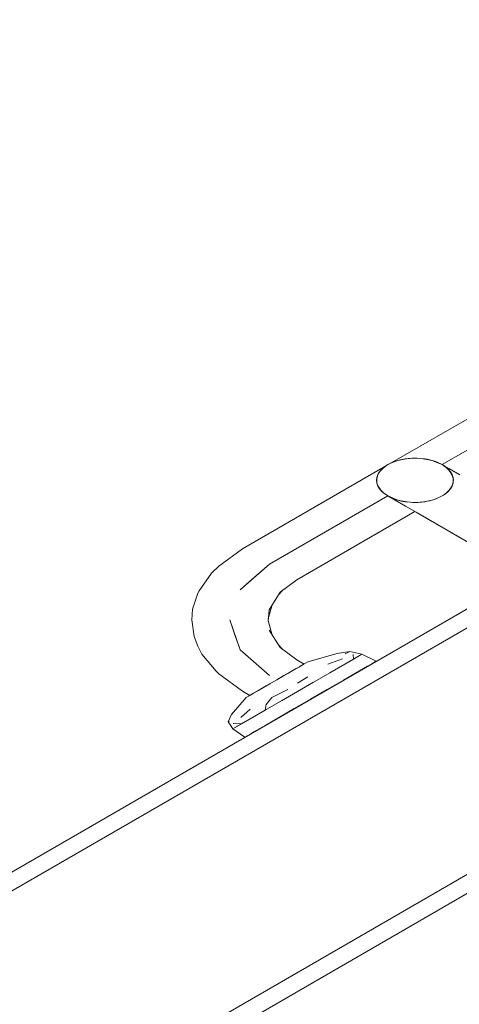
# Model space of a CAD drawing. Header units: millimetres. Extents: x 2 to 902, y -447 to 199.
# Tile 184 of 256: x 39.071 to 39.997, y 82.536 to 84.61. Entities that reach past the tile are written whole.
import ezdxf

# ---------------------------------------------------------------- set-up
doc = ezdxf.new("R2010")
doc.units = ezdxf.units.MM
doc.header["$MEASUREMENT"] = 0
doc.layers.add('IFC-Elemento terminal-Contorno', color=253, linetype='Continuous', lineweight=5)
doc.layers.add('IFC-Parede padrão-Contorno', color=44, linetype='Continuous', lineweight=5)

msp = doc.modelspace()

# ---------------------------------------------------------------- linework, layer by layer
at = {"layer": 'IFC-Elemento terminal-Contorno', "lineweight": 5}
for p, q in [((39.961, 83.6728), (40.58, 84.0302)), ((39.8498, 83.6744), (40.3161, 83.9433)), ((39.8498, 83.6744), (40.3161, 83.9433)), ((39.8634, 83.6802), (39.8729, 83.6829)), ((39.8634, 83.6802), (39.8729, 83.6829)), ((39.8676, 83.6814), (39.8785, 83.684)), ((39.8676, 83.6814), (39.8785, 83.684)), ((39.8676, 83.6814), (39.8729, 83.6829)), ((39.8676, 83.6814), (39.8729, 83.6829)), ((39.8729, 83.6829), (39.8829, 83.6849)), ((39.8729, 83.6829), (39.8829, 83.6849)), ((39.8729, 83.6829), (39.8785, 83.684)), ((39.8729, 83.6829), (39.8785, 83.684)), ((39.8784, 83.684), (39.8896, 83.6856)), ((39.8784, 83.684), (39.8896, 83.6856)), ((39.8829, 83.6849), (39.8933, 83.6861)), ((39.8829, 83.6849), (39.8933, 83.6861)), ((39.8896, 83.6856), (39.897, 83.6862)), ((39.8896, 83.6856), (39.897, 83.6862)), ((39.8896, 83.6856), (39.8933, 83.6861)), ((39.8896, 83.6856), (39.8933, 83.6861)), ((39.8933, 83.6861), (39.9038, 83.6865)), ((39.8933, 83.6861), (39.9038, 83.6865)), ((39.8933, 83.6861), (39.897, 83.6862)), ((39.8933, 83.6861), (39.897, 83.6862)), ((39.897, 83.6862), (39.9085, 83.6863)), ((39.897, 83.6862), (39.9085, 83.6863)), ((39.9038, 83.6865), (39.9144, 83.6861)), ((39.9038, 83.6865), (39.9144, 83.6861)), ((39.9085, 83.6863), (39.9201, 83.6854)), ((39.9085, 83.6863), (39.9144, 83.6861)), ((39.9085, 83.6863), (39.9201, 83.6854)), ((39.9085, 83.6863), (39.9144, 83.6861)), ((39.9144, 83.6861), (39.9201, 83.6854)), ((39.9144, 83.6861), (39.9201, 83.6854)), ((39.9201, 83.6854), (39.9248, 83.6849)), ((39.9201, 83.6854), (39.933, 83.6831)), ((39.9201, 83.6854), (39.9248, 83.6849)), ((39.9201, 83.6854), (39.933, 83.6831)), ((39.9248, 83.6849), (39.9293, 83.6841)), ((39.9248, 83.6849), (39.9293, 83.6841)), ((39.9285, 83.6839), (39.9348, 83.6829)), ((39.9285, 83.6839), (39.9348, 83.6829)), ((39.9293, 83.6841), (39.9348, 83.6829)), ((39.9293, 83.6841), (39.9348, 83.6829)), ((39.933, 83.6831), (39.942, 83.6809)), ((39.933, 83.6831), (39.9401, 83.6815)), ((39.933, 83.6831), (39.942, 83.6809)), ((39.933, 83.6831), (39.9401, 83.6815)), ((39.9348, 83.6829), (39.9401, 83.6815)), ((39.9348, 83.6829), (39.9401, 83.6815)), ((39.5402, 83.4958), (39.8439, 83.671)), ((39.5402, 83.4958), (39.8439, 83.671)), ((39.8291, 83.6577), (39.8338, 83.6631)), ((39.8291, 83.6577), (39.8338, 83.6631)), ((39.8308, 83.6596), (39.8364, 83.6654)), ((39.8308, 83.6596), (39.8364, 83.6654)), ((39.8338, 83.6631), (39.8397, 83.6682)), ((39.8338, 83.6631), (39.8397, 83.6682)), ((39.8364, 83.6654), (39.8437, 83.6709)), ((39.8364, 83.6654), (39.8437, 83.6709)), ((39.8364, 83.6654), (39.8397, 83.6682)), ((39.8364, 83.6654), (39.8397, 83.6682)), ((39.8397, 83.6682), (39.8467, 83.6728)), ((39.8397, 83.6682), (39.8439, 83.671)), ((39.8397, 83.6682), (39.8439, 83.671)), ((39.8436, 83.6707), (39.8518, 83.6754)), ((39.8436, 83.6708), (39.8518, 83.6754)), ((39.8436, 83.6708), (39.8467, 83.6728)), ((39.8467, 83.6728), (39.8546, 83.6768)), ((39.8467, 83.6728), (39.8546, 83.6768)), ((39.8518, 83.6754), (39.8577, 83.678)), ((39.8518, 83.6754), (39.8577, 83.678)), ((39.8518, 83.6754), (39.8546, 83.6768)), ((39.8518, 83.6754), (39.8546, 83.6768)), ((39.8546, 83.6768), (39.8634, 83.6802)), ((39.8546, 83.6768), (39.8634, 83.6802)), ((39.8546, 83.6768), (39.8577, 83.678)), ((39.8546, 83.6768), (39.8577, 83.678)), ((39.8577, 83.678), (39.8676, 83.6814)), ((39.8577, 83.678), (39.8676, 83.6814)), ((39.9401, 83.6815), (39.942, 83.6809)), ((39.9401, 83.6815), (39.942, 83.6809)), ((39.942, 83.6809), (39.9497, 83.6775)), ((39.942, 83.6809), (39.9497, 83.6775)), ((39.9423, 83.6808), (39.9439, 83.6803)), ((39.9423, 83.6808), (39.9439, 83.6803)), ((39.9425, 83.6807), (39.9491, 83.6785)), ((39.9425, 83.6807), (39.9491, 83.6785)), ((39.9439, 83.6803), (39.9491, 83.6785)), ((39.9439, 83.6803), (39.9491, 83.6785)), ((39.9439, 83.6803), (39.9442, 83.6802)), ((39.9491, 83.6785), (39.961, 83.6728)), ((39.9491, 83.6785), (39.961, 83.6728)), ((39.9497, 83.6775), (39.961, 83.6728)), ((39.9497, 83.6775), (39.961, 83.6728)), ((39.9497, 83.6775), (39.961, 83.6728)), ((39.9497, 83.6775), (39.961, 83.6728)), ((39.9665, 83.6696), (39.961, 83.6728)), ((39.9674, 83.6684), (39.961, 83.6728)), ((39.9665, 83.6696), (39.961, 83.6728)), ((39.9674, 83.6684), (39.961, 83.6728)), ((39.9715, 83.6667), (39.9665, 83.6696)), ((39.9715, 83.6667), (39.9665, 83.6696)), ((39.9713, 83.6654), (39.9674, 83.6684)), ((39.9702, 83.6664), (39.9674, 83.6684)), ((39.9713, 83.6654), (39.9674, 83.6684)), ((39.9702, 83.6664), (39.9674, 83.6684)), ((39.9708, 83.666), (39.9702, 83.6664)), ((39.9713, 83.6654), (39.9702, 83.6664)), ((39.9708, 83.666), (39.9702, 83.6664)), ((39.9713, 83.6654), (39.9702, 83.6664)), ((39.9738, 83.6631), (39.9706, 83.6661)), ((39.9738, 83.6631), (39.9706, 83.6661)), ((39.9711, 83.6656), (39.9708, 83.666)), ((39.976, 83.6606), (39.9711, 83.6657)), ((39.976, 83.6606), (39.9713, 83.6654)), ((39.9764, 83.6639), (39.9715, 83.6667)), ((39.9764, 83.6639), (39.9715, 83.6667)), ((39.9785, 83.6577), (39.9738, 83.6631)), ((39.9785, 83.6577), (39.9738, 83.6631)), ((39.9984, 83.6512), (39.9764, 83.6639)), ((39.9984, 83.6512), (39.9764, 83.6639)), ((39.823, 83.6398), (39.8237, 83.6459)), ((39.823, 83.6398), (39.8237, 83.6459)), ((39.8233, 83.6425), (39.8248, 83.6492)), ((39.8233, 83.6425), (39.8248, 83.6492)), ((39.8233, 83.6425), (39.8237, 83.6459)), ((39.8233, 83.6425), (39.8237, 83.6459)), ((39.8234, 83.6359), (39.8233, 83.6425)), ((39.8234, 83.6359), (39.8233, 83.6425)), ((39.8237, 83.6459), (39.8257, 83.6519)), ((39.8237, 83.6459), (39.8257, 83.6519)), ((39.8237, 83.6459), (39.8248, 83.6492)), ((39.8237, 83.6459), (39.8248, 83.6492)), ((39.8248, 83.6492), (39.8279, 83.6556)), ((39.8248, 83.6492), (39.8279, 83.6556)), ((39.8257, 83.6519), (39.8291, 83.6577)), ((39.8257, 83.6519), (39.8279, 83.6556)), ((39.8279, 83.6556), (39.8308, 83.6596)), ((39.8279, 83.6556), (39.8308, 83.6596)), ((39.8279, 83.6556), (39.8291, 83.6577)), ((39.8279, 83.6556), (39.8291, 83.6577)), ((39.8291, 83.6577), (39.8308, 83.6596)), ((39.8291, 83.6577), (39.8308, 83.6596)), ((39.9804, 83.6545), (39.976, 83.6606)), ((39.9785, 83.6577), (39.976, 83.6606)), ((39.9803, 83.6545), (39.976, 83.6606)), ((39.9785, 83.6577), (39.976, 83.6606)), ((39.9804, 83.6545), (39.9785, 83.6577)), ((39.9803, 83.6545), (39.9785, 83.6577)), ((39.9819, 83.6519), (39.9785, 83.6577)), ((39.9819, 83.6519), (39.9803, 83.6545)), ((39.9832, 83.648), (39.9804, 83.6545)), ((39.9832, 83.648), (39.9804, 83.6545)), ((39.9832, 83.648), (39.9819, 83.6519)), ((39.9832, 83.648), (39.9819, 83.6519)), ((39.9842, 83.6437), (39.9832, 83.648)), ((39.984, 83.6459), (39.9832, 83.648)), ((39.9842, 83.6437), (39.9832, 83.648)), ((39.984, 83.6459), (39.9832, 83.648)), ((39.9842, 83.6437), (39.984, 83.6459)), ((39.9842, 83.6437), (39.984, 83.6459)), ((39.9847, 83.6398), (39.9842, 83.6437)), ((39.9844, 83.6371), (39.9842, 83.6437)), ((39.9847, 83.6398), (39.9842, 83.6437)), ((39.9844, 83.6371), (39.9842, 83.6437)), ((39.8237, 83.6337), (39.823, 83.6398)), ((39.8234, 83.6359), (39.823, 83.6398)), ((39.8244, 83.6316), (39.8234, 83.6359)), ((39.8237, 83.6337), (39.8234, 83.6359)), ((39.8244, 83.6316), (39.8234, 83.6359)), ((39.8237, 83.6337), (39.8234, 83.6359)), ((39.8258, 83.6277), (39.8237, 83.6337)), ((39.8244, 83.6316), (39.8237, 83.6337)), ((39.8258, 83.6277), (39.8237, 83.6337)), ((39.8244, 83.6316), (39.8237, 83.6337)), ((39.8273, 83.6251), (39.8244, 83.6316)), ((39.8273, 83.6251), (39.8244, 83.6316)), ((39.8291, 83.6219), (39.8258, 83.6277)), ((39.8273, 83.6251), (39.8258, 83.6277)), ((39.8317, 83.619), (39.8273, 83.6251)), ((39.8291, 83.6219), (39.8273, 83.6251)), ((39.8317, 83.619), (39.8273, 83.6251)), ((39.8291, 83.6219), (39.8273, 83.6251)), ((39.8317, 83.619), (39.8291, 83.6219)), ((39.8338, 83.6165), (39.8291, 83.6219)), ((39.8317, 83.619), (39.8291, 83.6219)), ((39.8338, 83.6165), (39.8291, 83.6219)), ((39.9738, 83.6165), (39.9785, 83.6219)), ((39.9768, 83.62), (39.9797, 83.624)), ((39.9768, 83.62), (39.9797, 83.624)), ((39.9768, 83.62), (39.9785, 83.6219)), ((39.9768, 83.62), (39.9785, 83.6219)), ((39.9785, 83.6219), (39.9819, 83.6277)), ((39.9785, 83.6219), (39.9797, 83.624)), ((39.9785, 83.6219), (39.9797, 83.624)), ((39.9797, 83.624), (39.9828, 83.6304)), ((39.9797, 83.624), (39.9828, 83.6304)), ((39.9797, 83.624), (39.9819, 83.6277)), ((39.9819, 83.6277), (39.9828, 83.6304)), ((39.9819, 83.6277), (39.9828, 83.6304)), ((39.9828, 83.6304), (39.9844, 83.6371)), ((39.9828, 83.6304), (39.9844, 83.6371)), ((39.9828, 83.6304), (39.984, 83.6337)), ((39.9828, 83.6304), (39.984, 83.6337)), ((39.984, 83.6337), (39.9844, 83.6371)), ((39.984, 83.6337), (39.9844, 83.6371)), ((39.9843, 83.6371), (39.9847, 83.6398)), ((39.9844, 83.6371), (39.9847, 83.6398)), ((39.5973, 83.4629), (39.8467, 83.6068)), ((39.8366, 83.6139), (39.8317, 83.619)), ((39.8366, 83.6139), (39.8317, 83.619)), ((39.8366, 83.6139), (39.8338, 83.6165)), ((39.8366, 83.6139), (39.8338, 83.6165)), ((39.8403, 83.6112), (39.8362, 83.6143)), ((39.8403, 83.6112), (39.8362, 83.6143)), ((39.8375, 83.6132), (39.8363, 83.6142)), ((39.8375, 83.6132), (39.8363, 83.6142)), ((39.8369, 83.6136), (39.8365, 83.6141)), ((39.8375, 83.6132), (39.8369, 83.6136)), ((39.8375, 83.6132), (39.8369, 83.6136)), ((39.8467, 83.6068), (39.8375, 83.6132)), ((39.8403, 83.6112), (39.8375, 83.6132)), ((39.8467, 83.6068), (39.8403, 83.6112)), ((39.8467, 83.6068), (39.8403, 83.6112)), ((39.8467, 83.6068), (39.8585, 83.6011)), ((39.8522, 83.6036), (39.8467, 83.6068)), ((39.8467, 83.6068), (39.8579, 83.6021)), ((39.8621, 83.5979), (39.8467, 83.6068)), ((39.8572, 83.6007), (39.8467, 83.6068)), ((39.8467, 83.6068), (39.8585, 83.6011)), ((39.8467, 83.6068), (39.8579, 83.6021)), ((39.8522, 83.6036), (39.8467, 83.6068)), ((39.8467, 83.6068), (39.8579, 83.6021)), ((39.8572, 83.6007), (39.8522, 83.6036)), ((39.8621, 83.5979), (39.8522, 83.6036)), ((39.8621, 83.5979), (39.8572, 83.6007)), ((39.8579, 83.6021), (39.8656, 83.5987)), ((39.8579, 83.6021), (39.8656, 83.5987)), ((39.8585, 83.6011), (39.8651, 83.5989)), ((39.8585, 83.6011), (39.8637, 83.5993)), ((39.8585, 83.6011), (39.8651, 83.5989)), ((39.8585, 83.6011), (39.8637, 83.5993)), ((39.8634, 83.5994), (39.8637, 83.5993)), ((39.8634, 83.5994), (39.8637, 83.5993)), ((39.9348, 83.5967), (39.9442, 83.5994)), ((39.94, 83.5982), (39.9499, 83.6016)), ((39.94, 83.5982), (39.9499, 83.6016)), ((39.94, 83.5982), (39.9442, 83.5994)), ((39.9442, 83.5994), (39.953, 83.6028)), ((39.9442, 83.5994), (39.9499, 83.6016)), ((39.9499, 83.6016), (39.9558, 83.6042)), ((39.9499, 83.6016), (39.9558, 83.6042)), ((39.9499, 83.6016), (39.953, 83.6028)), ((39.9499, 83.6016), (39.953, 83.6028)), ((39.953, 83.6028), (39.961, 83.6068)), ((39.953, 83.6028), (39.9558, 83.6042)), ((39.953, 83.6028), (39.9558, 83.6042)), ((39.9558, 83.6042), (39.9641, 83.6088)), ((39.9558, 83.6042), (39.9641, 83.6088)), ((39.9558, 83.6042), (39.961, 83.6068)), ((39.961, 83.6068), (39.9641, 83.6088)), ((39.961, 83.6068), (39.9641, 83.6088)), ((39.9638, 83.6086), (39.9679, 83.6114)), ((39.9638, 83.6086), (39.9679, 83.6114)), ((39.9641, 83.6088), (39.9712, 83.6142)), ((39.9641, 83.6088), (39.9712, 83.6142)), ((39.9679, 83.6114), (39.9738, 83.6165)), ((39.9679, 83.6114), (39.9712, 83.6142)), ((39.9679, 83.6114), (39.9712, 83.6142)), ((39.9712, 83.6142), (39.9768, 83.62)), ((39.9712, 83.6142), (39.9769, 83.62)), ((39.9712, 83.6142), (39.9738, 83.6165)), ((39.9738, 83.6165), (39.9768, 83.62)), ((39.8841, 83.5852), (39.8621, 83.5979)), ((39.8841, 83.5852), (39.8621, 83.5979)), ((39.8637, 83.5993), (39.8653, 83.5988)), ((39.8637, 83.5993), (39.8653, 83.5988)), ((39.8656, 83.5987), (39.8746, 83.5965)), ((39.8656, 83.5987), (39.8675, 83.5981)), ((39.8656, 83.5987), (39.8746, 83.5965)), ((39.8656, 83.5987), (39.8675, 83.5981)), ((39.8675, 83.5981), (39.8729, 83.5967)), ((39.8675, 83.5981), (39.8746, 83.5965)), ((39.8675, 83.5981), (39.8729, 83.5967)), ((39.8675, 83.5981), (39.8746, 83.5965)), ((39.8729, 83.5967), (39.8784, 83.5955)), ((39.8729, 83.5967), (39.8791, 83.5957)), ((39.8729, 83.5967), (39.8784, 83.5955)), ((39.8729, 83.5967), (39.8791, 83.5957)), ((39.8746, 83.5965), (39.8875, 83.5942)), ((39.8746, 83.5965), (39.8875, 83.5942)), ((39.8784, 83.5955), (39.8829, 83.5947)), ((39.8784, 83.5955), (39.8829, 83.5947)), ((39.8829, 83.5947), (39.8875, 83.5942)), ((39.8829, 83.5947), (39.8933, 83.5935)), ((39.9061, 83.5725), (39.8841, 83.5852)), ((39.9061, 83.5725), (39.8841, 83.5852)), ((39.8875, 83.5942), (39.8991, 83.5933)), ((39.8875, 83.5942), (39.8933, 83.5935)), ((39.8875, 83.5942), (39.8991, 83.5933)), ((39.8875, 83.5942), (39.8933, 83.5935)), ((39.8933, 83.5935), (39.8991, 83.5933)), ((39.8933, 83.5935), (39.8991, 83.5933)), ((39.8991, 83.5933), (39.9106, 83.5934)), ((39.8991, 83.5933), (39.9106, 83.5934)), ((39.8991, 83.5933), (39.9038, 83.5931)), ((39.8991, 83.5933), (39.9038, 83.5931)), ((39.9038, 83.5931), (39.9144, 83.5935)), ((39.9038, 83.5931), (39.9106, 83.5934)), ((39.9106, 83.5934), (39.918, 83.594)), ((39.9106, 83.5934), (39.918, 83.594)), ((39.9106, 83.5934), (39.9144, 83.5935)), ((39.9106, 83.5934), (39.9144, 83.5935)), ((39.9144, 83.5935), (39.9248, 83.5947)), ((39.9144, 83.5935), (39.918, 83.594)), ((39.9144, 83.5935), (39.918, 83.594)), ((39.918, 83.594), (39.9292, 83.5956)), ((39.918, 83.5939), (39.9292, 83.5956)), ((39.918, 83.594), (39.9248, 83.5947)), ((39.9248, 83.5947), (39.9292, 83.5956)), ((39.9248, 83.5947), (39.9292, 83.5956)), ((39.9292, 83.5956), (39.94, 83.5982)), ((39.9292, 83.5956), (39.94, 83.5982)), ((39.9292, 83.5956), (39.9348, 83.5967)), ((39.9292, 83.5956), (39.9348, 83.5967)), ((39.9348, 83.5967), (39.94, 83.5982)), ((39.9348, 83.5967), (39.94, 83.5982)), ((39.6545, 83.4299), (39.9037, 83.5739)), ((39.6545, 83.4299), (39.9037, 83.5739)), ((39.9389, 83.5535), (39.9061, 83.5725)), ((39.9718, 83.5345), (39.9061, 83.5725)), ((39.9389, 83.5535), (39.9061, 83.5725)), ((39.9718, 83.5345), (39.9389, 83.5535)), ((39.9718, 83.5345), (39.9389, 83.5535)), ((39.9967, 83.5202), (39.9718, 83.5345)), ((40.0494, 83.4897), (39.9718, 83.5345)), ((40.0216, 83.5058), (39.9967, 83.5202)), ((39.4902, 83.4592), (39.5402, 83.4958)), ((39.4902, 83.4592), (39.5402, 83.4958)), ((39.4752, 83.4443), (39.4902, 83.4592)), ((39.4752, 83.4443), (39.4902, 83.4592)), ((39.5352, 83.4091), (39.5973, 83.4629)), ((39.5551, 83.4264), (39.5973, 83.4629)), ((39.4489, 83.4072), (39.4752, 83.4443)), ((39.4489, 83.4072), (39.4752, 83.4443)), ((39.5352, 83.4091), (39.5551, 83.4264)), ((39.6197, 83.4041), (39.6545, 83.4299)), ((39.6197, 83.4041), (39.6545, 83.4299)), ((39.435, 83.3683), (39.4462, 83.4018)), ((39.435, 83.3683), (39.4462, 83.4018)), ((39.4462, 83.4018), (39.4489, 83.4072)), ((39.4462, 83.4018), (39.4489, 83.4072)), ((39.5961, 83.3673), (39.6197, 83.4041)), ((39.5961, 83.3673), (39.6197, 83.4041)), ((39.6155, 83.3976), (39.6237, 83.407)), ((39.6155, 83.3976), (39.6237, 83.407)), ((39.5944, 83.3479), (39.6029, 83.3778)), ((39.5944, 83.3479), (39.6029, 83.3778)), ((39.4334, 83.346), (39.435, 83.3683)), ((39.4334, 83.346), (39.435, 83.3683)), ((39.594, 83.3428), (39.5961, 83.3673)), ((39.594, 83.3428), (39.5961, 83.3673)), ((39.4382, 83.311), (39.4334, 83.346)), ((39.4382, 83.311), (39.4334, 83.346)), ((39.5352, 83.2824), (39.5134, 83.3458)), ((39.5243, 83.3141), (39.5134, 83.3458)), ((39.6029, 83.3137), (39.5941, 83.3447)), ((39.6029, 83.3137), (39.5941, 83.3447)), ((39.446, 83.2902), (39.4382, 83.311)), ((39.446, 83.2902), (39.4382, 83.311)), ((39.5352, 83.2824), (39.5243, 83.3141)), ((39.6197, 83.2875), (39.5961, 83.3243)), ((39.6197, 83.2875), (39.5961, 83.3243)), ((39.4548, 83.2734), (39.446, 83.2902)), ((39.4548, 83.2734), (39.446, 83.2902)), ((39.6237, 83.2846), (39.6156, 83.294)), ((39.6237, 83.2846), (39.6156, 83.294)), ((39.4845, 83.2378), (39.4548, 83.2734)), ((39.4845, 83.2378), (39.4548, 83.2734)), ((39.5974, 83.2287), (39.5352, 83.2824)), ((39.6545, 83.2617), (39.6197, 83.2875)), ((39.6545, 83.2617), (39.6197, 83.2875)), ((39.6777, 83.2573), (39.7395, 83.2751)), ((39.6777, 83.2573), (39.7395, 83.2751)), ((39.7395, 83.2751), (39.7529, 83.2771)), ((39.7395, 83.2751), (39.7529, 83.2771)), ((39.7529, 83.2771), (39.7663, 83.2792)), ((39.7529, 83.2771), (39.7663, 83.2792)), ((39.7566, 83.2743), (39.7635, 83.278)), ((39.7566, 83.2743), (39.7635, 83.278)), ((39.7635, 83.278), (39.7663, 83.2792)), ((39.7635, 83.278), (39.7663, 83.2792)), ((39.7663, 83.2792), (39.7792, 83.2763)), ((39.7663, 83.2792), (39.7792, 83.2763)), ((39.7739, 83.2628), (39.7732, 83.2729)), ((39.7739, 83.2628), (39.7732, 83.2729)), ((39.7739, 83.2628), (39.7921, 83.2733)), ((39.7792, 83.2763), (39.7921, 83.2733)), ((39.7792, 83.2763), (39.7921, 83.2733)), ((39.78, 83.2664), (39.7841, 83.2687)), ((39.7921, 83.2733), (39.8222, 83.2587)), ((39.7921, 83.2733), (39.8222, 83.2587)), ((39.5974, 83.2287), (39.575, 83.248)), ((39.6532, 83.2431), (39.6623, 83.2484)), ((39.6532, 83.2431), (39.6623, 83.2484)), ((39.67, 83.2528), (39.6545, 83.2617)), ((39.67, 83.2528), (39.6545, 83.2617)), ((39.6587, 83.2463), (39.6682, 83.2518)), ((39.6587, 83.2463), (39.6635, 83.2491)), ((39.6623, 83.2484), (39.668, 83.2517)), ((39.6635, 83.2491), (39.6682, 83.2518)), ((39.668, 83.2517), (39.67, 83.2528)), ((39.6682, 83.2518), (39.673, 83.2545)), ((39.6682, 83.2518), (39.673, 83.2545)), ((39.673, 83.2545), (39.6777, 83.2573)), ((39.673, 83.2545), (39.6777, 83.2573)), ((39.7202, 83.2525), (39.751, 83.2637)), ((39.7202, 83.2525), (39.751, 83.2637)), ((39.7241, 83.2341), (39.7739, 83.2628)), ((39.7241, 83.2341), (39.749, 83.2484)), ((39.7739, 83.2628), (39.78, 83.2664)), ((39.7783, 83.2334), (39.8037, 83.248)), ((39.8037, 83.248), (39.8129, 83.2534)), ((39.8129, 83.2534), (39.8222, 83.2587)), ((39.4902, 83.2324), (39.4845, 83.2378)), ((39.4902, 83.2324), (39.4845, 83.2378)), ((39.5402, 83.1957), (39.4902, 83.2324)), ((39.5402, 83.1957), (39.4902, 83.2324)), ((39.6128, 83.2198), (39.6276, 83.2284)), ((39.6128, 83.2198), (39.6276, 83.2284)), ((39.6128, 83.2198), (39.6243, 83.2264)), ((39.6128, 83.2198), (39.6243, 83.2264)), ((39.6243, 83.2264), (39.6358, 83.2331)), ((39.6243, 83.2264), (39.6358, 83.2331)), ((39.6276, 83.2284), (39.6414, 83.2363)), ((39.6276, 83.2284), (39.6414, 83.2363)), ((39.6358, 83.2331), (39.6587, 83.2463)), ((39.6358, 83.2331), (39.6472, 83.2397)), ((39.6414, 83.2363), (39.6532, 83.2431)), ((39.6472, 83.2397), (39.6587, 83.2463)), ((39.6561, 83.1948), (39.7241, 83.2341)), ((39.6561, 83.2128), (39.6781, 83.226)), ((39.6561, 83.2128), (39.6781, 83.226)), ((39.753, 83.2188), (39.7783, 83.2334)), ((39.5669, 83.1933), (39.5899, 83.2066)), ((39.5784, 83.1999), (39.5899, 83.2066)), ((39.5842, 83.2033), (39.598, 83.2113)), ((39.5842, 83.2033), (39.598, 83.2113)), ((39.5899, 83.2066), (39.6013, 83.2132)), ((39.5899, 83.2066), (39.6013, 83.2132)), ((39.598, 83.2113), (39.6128, 83.2198)), ((39.598, 83.2113), (39.6128, 83.2198)), ((39.6013, 83.2132), (39.6128, 83.2198)), ((39.6013, 83.2132), (39.6128, 83.2198)), ((39.6561, 83.1948), (39.6901, 83.2144)), ((39.7184, 83.1988), (39.753, 83.2188)), ((39.5557, 83.1868), (39.5402, 83.1957)), ((39.5557, 83.1868), (39.5402, 83.1957)), ((39.5479, 83.1823), (39.5527, 83.1851)), ((39.5479, 83.1823), (39.5527, 83.1851)), ((39.5527, 83.1851), (39.5574, 83.1878)), ((39.5527, 83.1851), (39.5574, 83.1878)), ((39.5557, 83.1868), (39.5576, 83.1879)), ((39.5574, 83.1878), (39.5622, 83.1906)), ((39.5574, 83.1878), (39.5622, 83.1906)), ((39.5576, 83.1879), (39.5633, 83.1912)), ((39.5576, 83.1879), (39.5633, 83.1912)), ((39.5622, 83.1906), (39.5669, 83.1933)), ((39.5622, 83.1906), (39.5669, 83.1933)), ((39.5633, 83.1912), (39.5724, 83.1965)), ((39.5633, 83.1912), (39.5724, 83.1965)), ((39.5669, 83.1933), (39.5784, 83.1999)), ((39.5724, 83.1965), (39.5842, 83.2033)), ((39.5881, 83.1556), (39.6561, 83.1948)), ((39.6021, 83.1821), (39.636, 83.1988)), ((39.6021, 83.1821), (39.636, 83.1988)), ((39.6221, 83.1752), (39.6561, 83.1948)), ((39.6838, 83.1788), (39.7184, 83.1988)), ((39.5171, 83.1467), (39.5479, 83.1823)), ((39.5171, 83.1467), (39.5479, 83.1823)), ((39.5881, 83.1556), (39.5902, 83.1678)), ((39.5881, 83.1556), (39.5902, 83.1678)), ((39.5902, 83.1678), (39.6021, 83.1821)), ((39.5902, 83.1678), (39.6021, 83.1821)), ((39.6492, 83.1588), (39.6838, 83.1788)), ((39.5135, 83.139), (39.5171, 83.1467)), ((39.5135, 83.139), (39.5171, 83.1467)), ((39.5368, 83.14), (39.5562, 83.1578)), ((39.5368, 83.14), (39.5562, 83.1578)), ((39.5384, 83.1268), (39.5881, 83.1556)), ((39.5632, 83.1412), (39.5881, 83.1556)), ((39.6146, 83.1389), (39.6492, 83.1588)), ((39.5099, 83.1312), (39.5135, 83.139)), ((39.5099, 83.1312), (39.5135, 83.139)), ((39.5099, 83.1312), (39.512, 83.1328)), ((39.5099, 83.1312), (39.512, 83.1328)), ((39.515, 83.1238), (39.5099, 83.1312)), ((39.515, 83.1238), (39.5099, 83.1312)), ((39.5201, 83.1163), (39.515, 83.1238)), ((39.5201, 83.1163), (39.515, 83.1238)), ((39.5201, 83.1163), (39.5384, 83.1268)), ((39.5208, 83.1272), (39.5384, 83.1268)), ((39.5208, 83.1272), (39.5384, 83.1268)), ((39.5292, 83.1216), (39.5384, 83.1268)), ((39.564, 83.1096), (39.5893, 83.1242)), ((39.5893, 83.1242), (39.6146, 83.1389)), ((39.5454, 83.0989), (39.5201, 83.1163)), ((39.5454, 83.0989), (39.5201, 83.1163)), ((39.5281, 83.1209), (39.5292, 83.1216)), ((39.5454, 83.0989), (39.5577, 83.106)), ((39.5577, 83.106), (39.564, 83.1096))]:
    msp.add_line(p, q, dxfattribs=at)
at = {"layer": 'IFC-Parede padrão-Contorno', "color": 7, "lineweight": 5}
for p, q in [((38.9903, 82.7784), (43.3107, 85.2728)), ((39.5162, 82.522), (43.7957, 84.9928)), ((38.6634, 82.5497), (42.3183, 84.6598)), ((37.11, 81.6528), (41.4304, 84.1472)), ((37.595, 81.4128), (42.2423, 84.096)), ((37.595, 81.3728), (41.8745, 83.8436))]:
    msp.add_line(p, q, dxfattribs=at)

doc.saveas('drawing.dxf')
